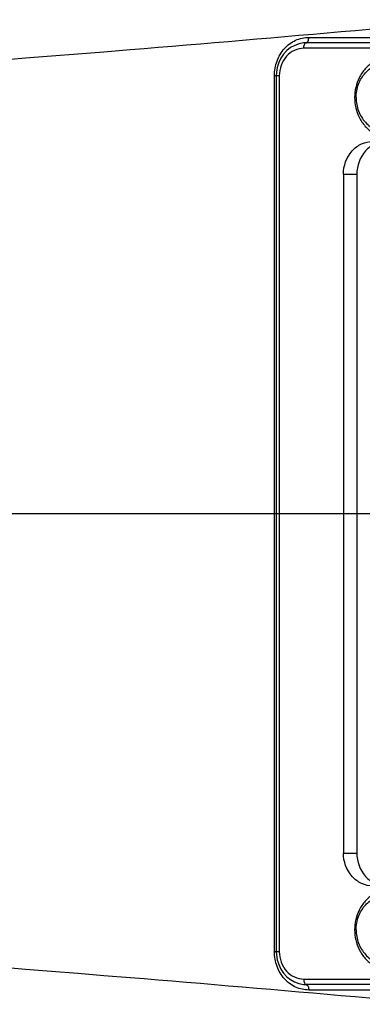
# Model space of a CAD drawing. Extents: x 0 to 594, y 0 to 420.
# Tile 60 of 104: x 319.24 to 322.37, y 179.64 to 188.63. Entities that reach past the tile are written whole.
import ezdxf

# ---------------------------------------------------------------- set-up
doc = ezdxf.new("R2010")
doc.units = 0
doc.header["$LTSCALE"] = 32.67
doc.linetypes.add('CENTER', pattern=[0.6, 0.375, -0.075, 0.075, -0.075])
doc.layers.get('0').update_dxf_attribs({"linetype": 'CONTINUOUS'})
for name, color, linetype in [('1_DESIGN', 7, 'CONTINUOUS'), ('AXIS', 7, 'CONTINUOUS'), ('DRIV_DIM', 7, 'CONTINUOUS'), ('ROUND', 7, 'CONTINUOUS')]:
    doc.layers.add(name, color=color, linetype=linetype)
doc.styles.get("Standard").update_dxf_attribs({"font": 'txt', "width": 0.8})
doc.dimstyles.new('DIMSTYLE_1', dxfattribs={"dimtxt": 3.8, "dimasz": 1.8, "dimexe": 2, "dimexo": 1.5, "dimgap": 1.9, "dimtad": 1, "dimdec": 3, "dimlfac": 10, "dimtxsty": 'STANDARD', "dimblk": 'OPEN', "dimblk1": 'OPEN', "dimblk2": 'OPEN', "dimcen": 0.09, "dimazin": 2, "dimtp": 0.5, "dimtm": 0.5, "dimtfac": 1, "dimtdec": -1, "dimtofl": 0, "dimtmove": 0, "dimatfit": 3, "dimtolj": 1})

# ---------------------------------------------------------------- blocks, each defined once
blk = doc.blocks.new('*D9')
at = {"layer": 'DRIV_DIM', "color": 2, "linetype": 'CONTINUOUS'}
for p, q in [((478.2292, 259.5495), (491.452, 274.2349)), ((297.6489, 184.1203), (289.0513, 184.1203))]:
    blk.add_line(p, q, dxfattribs=at)
for points in [[(488.3585, 273.4823), (490.1137, 272.7486), (489.1755, 274.4035)], [(290.4493, 185.9249), (291.0513, 184.1203), (291.6805, 185.9156)]]:
    blk.add_lwpolyline(points, dxfattribs=at)
for start, end in [(48, 114), (114, 180)]:
    blk.add_arc((410.3124, 184.1203), 119.2611, start, end, dxfattribs=at)
blk = doc.blocks.new('_OPEN')
at = {"color": 0, "linetype": 'BYBLOCK'}
for p, q in [((0, 0), (-1, 0.342)), ((-1, -0.342), (0, 0)), ((-1, 0), (0, 0))]:
    blk.add_line(p, q, dxfattribs=at)
blk = doc.blocks.new('*D10')
at = {"layer": 'DRIV_DIM', "color": 2, "linetype": 'CONTINUOUS'}
for p, q in [((302.1479, 184.1203), (289.0513, 184.1203)), ((478.2292, 108.6911), (491.452, 94.0057))]:
    blk.add_line(p, q, dxfattribs=at)
for points in [[(291.6805, 182.325), (291.0513, 184.1203), (290.4493, 182.3157)], [(489.1755, 93.8371), (490.1137, 95.492), (488.3585, 94.7583)]]:
    blk.add_lwpolyline(points, dxfattribs=at)
for start, end in [(180, 246), (246, 312)]:
    blk.add_arc((410.3124, 184.1203), 119.2611, start, end, dxfattribs=at)

msp = doc.modelspace()

# ---------------------------------------------------------------- linework, layer by layer
at = {"layer": '1_DESIGN', "color": 7, "linetype": 'CONTINUOUS'}
for points, knots in [([(322.64516, 188.30031), (322.61406, 188.30031), (322.55108, 188.29094), (322.46416, 188.24997), (322.39058, 188.1854), (322.35418, 188.13026), (322.3396, 188.10066)], [0, 0, 0, 0, 0.2432958, 0.4898437, 0.7418786, 1, 1, 1, 1]), ([(322.3396, 187.73996), (322.35418, 187.71037), (322.39058, 187.65522), (322.46416, 187.59065), (322.55108, 187.54969), (322.61406, 187.54031), (322.64516, 187.54031)], [0, 0, 0, 0, 0.2581214, 0.5101563, 0.7567042, 1, 1, 1, 1]), ([(322.64516, 180.70031), (322.61406, 180.70031), (322.55108, 180.69094), (322.46416, 180.64997), (322.39058, 180.5854), (322.35418, 180.53026), (322.3396, 180.50066)], [0, 0, 0, 0, 0.2432958, 0.4898437, 0.7418786, 1, 1, 1, 1]), ([(322.3396, 180.13996), (322.35418, 180.11037), (322.39058, 180.05522), (322.46416, 179.99065), (322.55108, 179.94969), (322.61406, 179.94031), (322.64516, 179.94031)], [0, 0, 0, 0, 0.2581214, 0.5101563, 0.7567042, 1, 1, 1, 1])]:
    msp.add_open_spline(points, degree=3, knots=knots, dxfattribs=at)
at = {"layer": '1_DESIGN', "color": 9, "linetype": 'CONTINUOUS'}
for points in [[(322.31059, 187.92031), (322.31059, 187.96172), (322.32535, 188.04439), (322.38922, 188.15039), (322.4863, 188.22254), (322.6024, 188.24822), (322.7185, 188.22254), (322.81558, 188.15039), (322.87944, 188.04439), (322.89421, 187.96172), (322.89421, 187.92031)], [(322.31059, 187.92031), (322.31059, 187.8789), (322.32535, 187.79623), (322.38922, 187.69024), (322.4863, 187.61809), (322.6024, 187.5924), (322.7185, 187.61809), (322.81558, 187.69024), (322.87944, 187.79623), (322.89421, 187.8789), (322.89421, 187.92031)], [(322.31059, 180.32031), (322.31059, 180.36172), (322.32535, 180.44439), (322.38922, 180.55039), (322.4863, 180.62254), (322.6024, 180.64822), (322.7185, 180.62254), (322.81558, 180.55039), (322.87944, 180.44439), (322.89421, 180.36172), (322.89421, 180.32031)], [(322.31059, 180.32031), (322.31059, 180.2789), (322.32535, 180.19623), (322.38922, 180.09024), (322.4863, 180.01809), (322.6024, 179.9924), (322.7185, 180.01809), (322.81558, 180.09024), (322.87944, 180.19623), (322.89421, 180.2789), (322.89421, 180.32031)]]:
    msp.add_open_spline(points, degree=3, knots=[0, 0, 0, 0, 0.1301685, 0.2573724, 0.3802592, 0.5, 0.6197408, 0.7426276, 0.8698315, 1, 1, 1, 1], dxfattribs=at)
at = {"layer": '1_DESIGN', "color": 7, "linetype": 'CONTINUOUS'}
for points in [[(322.3396, 188.10066), (322.31233, 188.04529), (322.29759, 187.98204), (322.29759, 187.92031)], [(322.29759, 187.92031), (322.29759, 187.85859), (322.31233, 187.79534), (322.3396, 187.73996)], [(322.3396, 180.50066), (322.31233, 180.44529), (322.29759, 180.38204), (322.29759, 180.32031)], [(322.29759, 180.32031), (322.29759, 180.25859), (322.31233, 180.19534), (322.3396, 180.13996)]]:
    msp.add_open_spline(points, degree=3, dxfattribs=at)
at = {"layer": 'AXIS', "color": 7, "linetype": 'CENTER'}
msp.add_line((344.93947, 184.12031), (303.64791, 184.12031), dxfattribs=at)
at = {"layer": 'ROUND', "color": 9, "linetype": 'CONTINUOUS'}
for p, q in [((321.87882, 188.47031), (328.1087, 188.47031)), ((328.07354, 188.37031), (321.83423, 188.37031)), ((321.56588, 180.12031), (321.56588, 188.12031)), ((321.61028, 188.12031), (321.56588, 188.12031)), ((321.61028, 188.12031), (321.61028, 180.12031)), ((322.19503, 187.22031), (322.31713, 187.22031)), ((322.19503, 181.02031), (322.31713, 181.02031)), ((321.61028, 180.12031), (321.56588, 180.12031)), ((321.83423, 179.87031), (328.07354, 179.87031)), ((328.1087, 179.77031), (321.87882, 179.77031))]:
    msp.add_line(p, q, dxfattribs=at)
at = {"layer": 'ROUND', "color": 7, "linetype": 'CONTINUOUS'}
for p, q in [((328.09112, 188.42031), (321.85644, 188.42031)), ((321.58275, 188.12031), (321.58275, 180.12031)), ((322.19503, 187.22031), (322.19503, 181.02031)), ((322.31713, 187.22031), (322.31713, 181.02031)), ((328.09112, 179.82031), (321.85646, 179.82031))]:
    msp.add_line(p, q, dxfattribs=at)
for points in [[(321.85652, 188.42031), (321.83106, 188.41901), (321.79022, 188.41141), (321.75075, 188.39707), (321.71359, 188.37628), (321.67969, 188.34946), (321.64985, 188.31721), (321.62483, 188.28028), (321.60525, 188.23955), (321.59159, 188.19605), (321.58417, 188.15086), (321.58275, 188.12031)], [(321.58275, 180.12031), (321.58404, 180.09116), (321.59127, 180.04595), (321.60474, 180.00239), (321.62413, 179.96157), (321.64899, 179.9245), (321.67868, 179.8921), (321.71246, 179.86511), (321.74952, 179.84412), (321.78893, 179.82957), (321.82975, 179.82175), (321.85652, 179.82031)]]:
    msp.add_lwpolyline(points, dxfattribs=at)
at = {"layer": 'ROUND', "color": 9, "linetype": 'CONTINUOUS'}
for points, knots in [([(328.45619, 189.13836), (325.72452, 188.83755), (320.44402, 188.34156), (315.15419, 187.96628), (312.60477, 187.80186)], [0, 0, 0, 0, 0.518241, 1, 1, 1, 1]), ([(321.56588, 188.12031), (321.56588, 188.16566), (321.58158, 188.25592), (321.6498, 188.372), (321.7537, 188.45133), (321.8379, 188.47031), (321.87882, 188.47031)], [0, 0, 0, 0, 0.2627544, 0.5181538, 0.7628946, 1, 1, 1, 1]), ([(321.85653, 188.42031), (321.8637, 188.42031), (321.87752, 188.4402), (321.87882, 188.45833), (321.87882, 188.47031)], [0, 0, 0, 0, 0.3744251, 1, 1, 1, 1]), ([(321.83423, 188.37031), (321.83423, 188.3823), (321.83553, 188.40043), (321.84935, 188.42031), (321.85652, 188.42031)], [0, 0, 0, 0, 0.6255634, 1, 1, 1, 1]), ([(321.83423, 188.37031), (321.80497, 188.37031), (321.74477, 188.35664), (321.64484, 188.28136), (321.61028, 188.18319), (321.61028, 188.12031)], [0, 0, 0, 0, 0.2391453, 0.4860122, 1, 1, 1, 1]), ([(312.60476, 180.43876), (315.15418, 180.27434), (320.44401, 179.89906), (325.72452, 179.40307), (328.45619, 179.10226)], [0, 0, 0, 0, 0.481759, 1, 1, 1, 1]), ([(321.87882, 179.77031), (321.8379, 179.77031), (321.7537, 179.78929), (321.6498, 179.86862), (321.58158, 179.9847), (321.56588, 180.07496), (321.56588, 180.12031)], [0, 0, 0, 0, 0.2370932, 0.4818328, 0.7372323, 1, 1, 1, 1]), ([(321.61028, 180.12031), (321.61028, 180.05743), (321.64484, 179.95926), (321.74477, 179.88398), (321.80497, 179.87031), (321.83423, 179.87031)], [0, 0, 0, 0, 0.5139877, 0.7608547, 1, 1, 1, 1]), ([(321.83423, 179.87031), (321.83423, 179.85833), (321.83554, 179.8402), (321.84935, 179.82031), (321.85652, 179.82031)], [0, 0, 0, 0, 0.6255656, 1, 1, 1, 1]), ([(321.85653, 179.82031), (321.8637, 179.82031), (321.87752, 179.80043), (321.87882, 179.7823), (321.87882, 179.77031)], [0, 0, 0, 0, 0.3744251, 1, 1, 1, 1])]:
    msp.add_open_spline(points, degree=3, knots=knots, dxfattribs=at)
at = {"layer": 'ROUND', "color": 7, "linetype": 'CONTINUOUS'}
for points, knots in [([(322.19503, 187.22031), (322.19503, 187.29577), (322.23676, 187.41367), (322.35706, 187.50392), (322.42956, 187.52031), (322.46482, 187.52031)], [0, 0, 0, 0, 0.5131357, 0.7602414, 1, 1, 1, 1]), ([(322.5869, 187.52031), (322.55165, 187.52031), (322.47915, 187.50392), (322.35886, 187.41367), (322.31713, 187.29577), (322.31713, 187.22031)], [0, 0, 0, 0, 0.23975, 0.4868517, 1, 1, 1, 1]), ([(322.46482, 180.72031), (322.42956, 180.72031), (322.35706, 180.7367), (322.23676, 180.82695), (322.19503, 180.94485), (322.19503, 181.02031)], [0, 0, 0, 0, 0.2397585, 0.4868642, 1, 1, 1, 1]), ([(322.31713, 181.02031), (322.31713, 180.94485), (322.35886, 180.82695), (322.47915, 180.73671), (322.55165, 180.72031), (322.5869, 180.72031)], [0, 0, 0, 0, 0.5131484, 0.7602501, 1, 1, 1, 1])]:
    msp.add_open_spline(points, degree=3, knots=knots, dxfattribs=at)

# ---------------------------------------------------------------- dimensions: what is measured, and where the dimension line sits
at = {"layer": 'DRIV_DIM', "color": 2, "linetype": 'CONTINUOUS'}
for base, line1, line2, picture, middle in [((361.80458, 293.07077), ((476.4275, 257.54851), (477.22551, 258.43479)), ((300.34152, 184.12031), (299.14891, 184.12031)), '*D9', (325.37448, 267.83863)), ((361.80458, 75.16985), ((304.84053, 184.12031), (303.64791, 184.12031)), ((476.4275, 110.69211), (477.22551, 109.80583)), '*D10', (315.10559, 112.29503))]:
    dim = msp.add_angular_dim_2l(base=base, line1=line1, line2=line2, dimstyle='DIMSTYLE_1', override={"dimtad": 2}, dxfattribs=at)
    dim.commit()
    dim.dimension.update_dxf_attribs({"geometry": picture, "text_midpoint": middle, "dimtype": 162})

doc.saveas('drawing.dxf')
